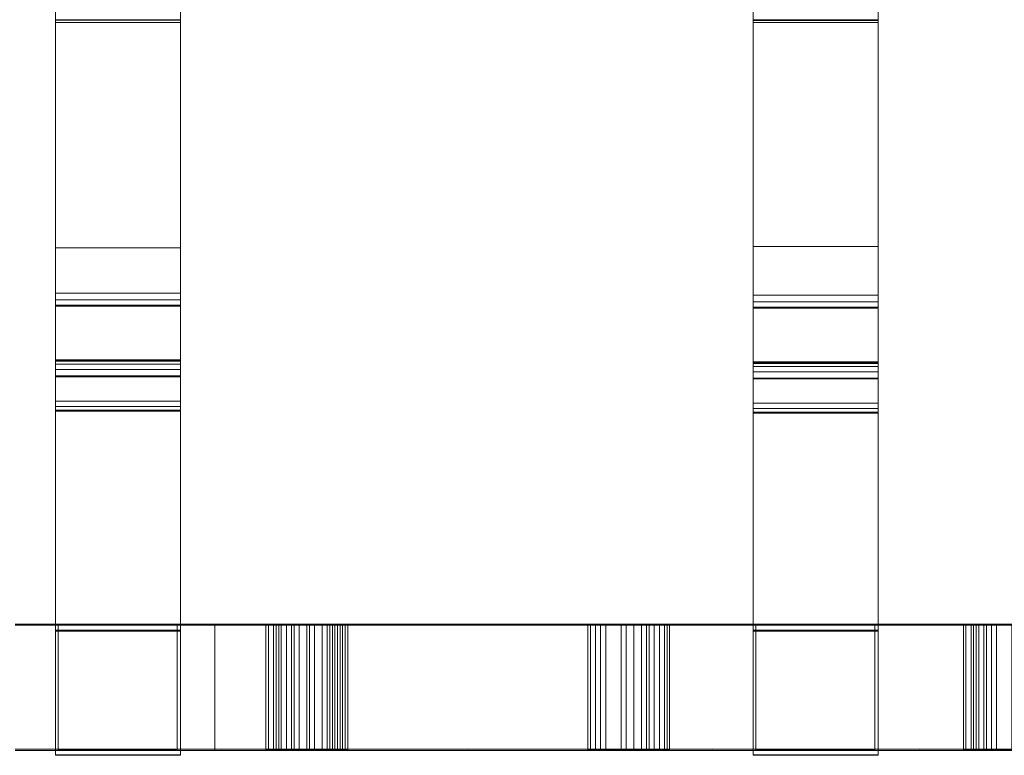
# Model space of a CAD drawing. Header units: millimetres. Extents: x -211 to 218, y -248 to 286.
# Tile 39 of 214: x 33 to 80, y -248 to -213. Entities that reach past the tile are written whole.
import ezdxf

# ---------------------------------------------------------------- set-up
doc = ezdxf.new("R2010")
doc.units = ezdxf.units.MM
doc.header["$LTSCALE"] = 25.4
doc.layers.add('None', color=7, linetype='Continuous', lineweight=9)

msp = doc.modelspace()

# ---------------------------------------------------------------- linework, layer by layer
at = {"layer": 'None', "color": 7, "linetype": 'Continuous', "lineweight": 9}
for points in [[(40.425, -204.577, 23.083), (34.425, -204.577, 23.083), (34.425, -224.191, 24.578), (40.425, -224.191, 24.578)], [(73.863, -204.473, 23.566), (67.863, -204.473, 23.566), (67.863, -224.12, 24.882), (73.863, -224.12, 24.882)], [(40.425, -213.291, 9.959), (34.425, -213.291, 9.959), (34.425, -207.591, 9.973), (40.425, -207.591, 9.973)], [(73.863, -213.293, 10.51), (67.863, -213.293, 10.51), (67.863, -207.593, 10.524), (73.863, -207.593, 10.524)], [(40.425, -213.397, 0.805), (34.425, -213.397, 0.805), (34.425, -213.268, 0.784), (40.425, -213.268, 0.784)], [(40.425, -213.268, 0.784), (34.425, -213.268, 0.784), (34.425, -213.291, 9.959), (40.425, -213.291, 9.959)], [(73.863, -213.398, 1.191), (67.863, -213.398, 1.191), (67.863, -213.27, 1.172), (73.863, -213.27, 1.172)], [(73.863, -213.27, 1.172), (67.863, -213.27, 1.172), (67.863, -213.293, 10.51), (73.863, -213.293, 10.51)], [(40.425, -226.353, 2.897), (34.425, -226.353, 2.897), (34.425, -213.397, 0.805), (40.425, -213.397, 0.805)], [(73.863, -226.451, 3.163), (67.863, -226.451, 3.163), (67.863, -213.398, 1.191), (73.863, -213.398, 1.191)], [(73.863, -224.12, 24.882), (67.863, -224.12, 24.882), (67.863, -242.55, 25.994), (73.863, -242.55, 25.994)], [(40.425, -224.191, 24.578), (34.425, -224.191, 24.578), (34.425, -242.551, 25.909), (40.425, -242.551, 25.909)], [(40.425, -226.681, 2.981), (34.425, -226.681, 2.981), (34.425, -226.353, 2.897), (40.425, -226.353, 2.897)], [(73.863, -226.775, 3.244), (67.863, -226.775, 3.244), (67.863, -226.451, 3.163), (73.863, -226.451, 3.163)], [(40.425, -226.94, 3.188), (34.425, -226.94, 3.188), (34.425, -226.681, 2.981), (40.425, -226.681, 2.981)], [(40.425, -226.977, 3.238), (34.425, -226.977, 3.238), (34.425, -226.94, 3.188), (40.425, -226.94, 3.188)], [(40.425, -231.527, 9.783), (34.425, -231.527, 9.783), (34.425, -226.977, 3.238), (40.425, -226.977, 3.238)], [(73.863, -227.036, 3.451), (67.863, -227.036, 3.451), (67.863, -226.775, 3.244), (73.863, -226.775, 3.244)], [(73.863, -227.075, 3.504), (67.863, -227.075, 3.504), (67.863, -227.036, 3.451), (73.863, -227.036, 3.451)], [(73.863, -231.626, 10.049), (67.863, -231.626, 10.049), (67.863, -227.075, 3.504), (73.863, -227.075, 3.504)], [(40.425, -229.598, 4.02), (34.425, -229.598, 4.02), (34.425, -229.548, 4.331), (40.425, -229.548, 4.331)], [(40.425, -229.548, 4.331), (34.425, -229.548, 4.331), (34.425, -229.623, 4.636), (40.425, -229.623, 4.636)], [(40.425, -229.765, 3.753), (34.425, -229.765, 3.753), (34.425, -229.598, 4.02), (40.425, -229.598, 4.02)], [(40.425, -229.623, 4.636), (34.425, -229.623, 4.636), (34.425, -231.967, 9.522), (40.425, -231.967, 9.522)], [(40.425, -230.019, 3.572), (34.425, -230.019, 3.572), (34.425, -229.765, 3.753), (40.425, -229.765, 3.753)], [(73.863, -229.7, 4.277), (67.863, -229.7, 4.277), (67.863, -229.647, 4.592), (73.863, -229.647, 4.592)], [(73.863, -229.647, 4.592), (67.863, -229.647, 4.592), (67.863, -229.722, 4.9), (73.863, -229.722, 4.9)], [(73.863, -229.871, 4.011), (67.863, -229.871, 4.011), (67.863, -229.7, 4.277), (73.863, -229.7, 4.277)], [(73.863, -229.722, 4.9), (67.863, -229.722, 4.9), (67.863, -232.067, 9.787), (73.863, -232.067, 9.787)], [(40.425, -230.327, 3.504), (34.425, -230.327, 3.504), (34.425, -230.019, 3.572), (40.425, -230.019, 3.572)], [(73.863, -230.129, 3.833), (67.863, -230.129, 3.833), (67.863, -229.871, 4.011), (73.863, -229.871, 4.011)], [(73.863, -230.436, 3.77), (67.863, -230.436, 3.77), (67.863, -230.129, 3.833), (73.863, -230.129, 3.833)], [(40.425, -230.371, 3.504), (34.425, -230.371, 3.504), (34.425, -230.327, 3.504), (40.425, -230.327, 3.504)], [(40.425, -242.497, 5.503), (34.425, -242.497, 5.503), (34.425, -230.371, 3.504), (40.425, -230.371, 3.504)], [(73.863, -230.469, 3.77), (67.863, -230.469, 3.77), (67.863, -230.436, 3.77), (73.863, -230.436, 3.77)], [(73.863, -242.497, 5.571), (67.863, -242.497, 5.571), (67.863, -230.469, 3.77), (73.863, -230.469, 3.77)], [(40.425, -231.794, 9.928), (34.425, -231.794, 9.928), (34.425, -231.527, 9.783), (40.425, -231.527, 9.783)], [(73.863, -231.891, 10.193), (67.863, -231.891, 10.193), (67.863, -231.626, 10.049), (73.863, -231.626, 10.049)], [(40.425, -232.014, 9.709), (34.425, -232.014, 9.709), (34.425, -231.794, 9.928), (40.425, -231.794, 9.928)], [(40.425, -231.967, 9.522), (34.425, -231.967, 9.522), (34.425, -232.014, 9.709), (40.425, -232.014, 9.709)], [(73.863, -232.111, 9.986), (67.863, -232.111, 9.986), (67.863, -231.891, 10.193), (73.863, -231.891, 10.193)], [(73.863, -232.067, 9.787), (67.863, -232.067, 9.787), (67.863, -232.111, 9.986), (73.863, -232.111, 9.986)], [(40.425, -242.512, 11.445), (34.425, -242.512, 11.445), (34.425, -242.497, 5.503), (40.425, -242.497, 5.503)], [(40.425, -248.471, 11.43), (34.425, -248.471, 11.43), (34.425, -242.512, 11.445), (40.425, -242.512, 11.445)], [(40.425, -242.551, 25.909), (34.425, -242.551, 25.909), (34.425, -242.539, 21.375), (40.425, -242.539, 21.375)], [(40.425, -242.539, 21.375), (34.425, -242.539, 21.375), (34.425, -248.497, 21.361), (40.425, -248.497, 21.361)], [(40.263, -242.222, 21.344), (40.263, -248.222, 21.36), (34.563, -248.222, 21.36), (34.563, -242.222, 21.344)], [(34.563, -242.248, 11.427), (34.563, -248.248, 11.442), (40.263, -248.248, 11.442), (40.263, -242.248, 11.427)], [(44.517, -242.233, 17.181), (44.517, -248.233, 17.197), (44.517, -248.237, 15.85), (44.517, -242.237, 15.834)], [(44.64, -242.233, 17.426), (44.64, -248.232, 17.442), (44.517, -248.233, 17.197), (44.517, -242.233, 17.181)], [(44.517, -242.237, 15.834), (44.517, -248.237, 15.85), (44.884, -248.239, 15.116), (44.884, -242.239, 15.1)], [(44.884, -242.232, 17.549), (44.884, -248.232, 17.564), (44.64, -248.232, 17.442), (44.64, -242.233, 17.426)], [(45.007, -242.232, 17.794), (45.007, -248.232, 17.809), (44.884, -248.232, 17.564), (44.884, -242.232, 17.549)], [(44.884, -242.239, 15.1), (44.884, -248.239, 15.116), (45.129, -248.239, 14.871), (45.129, -242.239, 14.855)], [(45.252, -242.231, 18.038), (45.252, -248.231, 18.054), (45.007, -248.232, 17.809), (45.007, -242.232, 17.794)], [(45.129, -242.239, 14.855), (45.129, -248.239, 14.871), (45.497, -248.24, 14.626), (45.497, -242.24, 14.61)], [(45.742, -242.23, 18.283), (45.742, -248.23, 18.299), (45.252, -248.231, 18.054), (45.252, -242.231, 18.038)], [(45.497, -242.24, 14.61), (45.497, -248.24, 14.626), (45.864, -248.24, 14.503), (45.864, -242.24, 14.488)], [(45.864, -242.23, 18.283), (45.864, -248.23, 18.299), (45.742, -248.23, 18.299), (45.742, -242.23, 18.283)], [(46.109, -242.23, 18.406), (46.109, -248.23, 18.421), (45.864, -248.23, 18.299), (45.864, -242.23, 18.283)], [(45.864, -242.24, 14.488), (45.864, -248.24, 14.503), (46.109, -248.24, 14.503), (46.109, -242.24, 14.488)], [(46.476, -242.23, 18.406), (46.476, -248.23, 18.421), (46.109, -248.23, 18.421), (46.109, -242.23, 18.406)], [(46.844, -242.23, 18.283), (46.844, -248.23, 18.299), (46.476, -248.23, 18.421), (46.476, -242.23, 18.406)], [(47.211, -242.23, 18.283), (47.211, -248.23, 18.299), (46.844, -248.23, 18.299), (46.844, -242.23, 18.283)], [(46.844, -242.24, 14.488), (46.844, -248.24, 14.503), (47.211, -248.24, 14.503), (47.211, -242.24, 14.488)], [(47.578, -242.231, 18.038), (47.578, -248.231, 18.054), (47.211, -248.23, 18.299), (47.211, -242.23, 18.283)], [(47.211, -242.24, 14.488), (47.211, -248.24, 14.503), (47.456, -248.24, 14.748), (47.456, -242.24, 14.732)], [(47.456, -242.24, 14.732), (47.456, -248.24, 14.748), (47.701, -248.239, 14.871), (47.701, -242.239, 14.855)], [(47.823, -242.232, 17.794), (47.823, -248.232, 17.809), (47.578, -248.231, 18.054), (47.578, -242.231, 18.038)], [(47.701, -242.239, 14.855), (47.701, -248.239, 14.871), (47.946, -248.239, 15.116), (47.946, -242.239, 15.1)], [(48.068, -242.232, 17.549), (48.068, -248.232, 17.564), (47.823, -248.232, 17.809), (47.823, -242.232, 17.794)], [(47.946, -242.239, 15.1), (47.946, -248.239, 15.116), (48.191, -248.238, 15.483), (48.191, -242.238, 15.467)], [(48.191, -242.233, 17.181), (48.191, -248.233, 17.197), (48.068, -248.232, 17.564), (48.068, -242.232, 17.549)], [(48.313, -242.234, 16.936), (48.313, -248.234, 16.952), (48.191, -248.233, 17.197), (48.191, -242.233, 17.181)], [(48.191, -242.238, 15.467), (48.191, -248.238, 15.483), (48.436, -248.236, 16.217), (48.436, -242.236, 16.202)], [(48.436, -242.235, 16.569), (48.436, -248.235, 16.585), (48.313, -248.234, 16.952), (48.313, -242.234, 16.936)], [(48.436, -242.236, 16.202), (48.436, -248.236, 16.217), (48.436, -248.235, 16.585), (48.436, -242.235, 16.569)], [(60.068, -242.233, 17.304), (60.068, -248.233, 17.319), (59.945, -248.233, 17.075), (59.945, -242.233, 17.059)], [(59.945, -242.233, 17.059), (59.945, -248.233, 17.075), (59.945, -248.236, 15.973), (59.945, -242.236, 15.957)], [(59.945, -242.236, 15.957), (59.945, -248.236, 15.973), (60.068, -248.237, 15.605), (60.068, -242.237, 15.59)], [(60.313, -242.232, 17.671), (60.313, -248.232, 17.687), (60.068, -248.233, 17.319), (60.068, -242.233, 17.304)], [(60.068, -242.237, 15.59), (60.068, -248.237, 15.605), (60.313, -248.238, 15.238), (60.313, -242.238, 15.222)], [(60.557, -242.231, 17.916), (60.557, -248.231, 17.932), (60.313, -248.232, 17.687), (60.313, -242.232, 17.671)], [(60.313, -242.238, 15.222), (60.313, -248.238, 15.238), (60.802, -248.24, 14.748), (60.802, -242.24, 14.732)], [(60.802, -242.231, 18.161), (60.802, -248.231, 18.177), (60.557, -248.231, 17.932), (60.557, -242.231, 17.916)], [(61.537, -242.23, 18.406), (61.537, -248.23, 18.421), (60.802, -248.231, 18.177), (60.802, -242.231, 18.161)], [(60.802, -242.24, 14.732), (60.802, -248.24, 14.748), (61.537, -248.24, 14.503), (61.537, -242.24, 14.488)], [(62.149, -242.23, 18.406), (62.149, -248.23, 18.421), (61.537, -248.23, 18.421), (61.537, -242.23, 18.406)], [(62.516, -242.23, 18.283), (62.516, -248.23, 18.299), (62.149, -248.23, 18.421), (62.149, -242.23, 18.406)], [(62.149, -242.24, 14.488), (62.149, -248.24, 14.503), (62.516, -248.24, 14.503), (62.516, -242.24, 14.488)], [(62.884, -242.231, 18.161), (62.884, -248.231, 18.177), (62.516, -248.23, 18.299), (62.516, -242.23, 18.283)], [(62.516, -242.24, 14.488), (62.516, -248.24, 14.503), (62.761, -248.24, 14.626), (62.761, -242.24, 14.61)], [(62.761, -242.24, 14.61), (62.761, -248.24, 14.626), (62.884, -248.24, 14.748), (62.884, -242.24, 14.732)], [(63.129, -242.231, 17.916), (63.129, -248.231, 17.932), (62.884, -248.231, 18.177), (62.884, -242.231, 18.161)], [(62.884, -242.24, 14.732), (62.884, -248.24, 14.748), (63.374, -248.239, 15.116), (63.374, -242.239, 15.1)], [(63.619, -242.233, 17.426), (63.619, -248.232, 17.442), (63.129, -248.231, 17.932), (63.129, -242.231, 17.916)], [(63.374, -242.239, 15.1), (63.374, -248.239, 15.116), (63.619, -248.237, 15.605), (63.619, -242.237, 15.59)], [(63.741, -242.233, 17.059), (63.741, -248.233, 17.075), (63.619, -248.233, 17.197), (63.619, -242.233, 17.181)], [(63.619, -242.233, 17.181), (63.619, -248.233, 17.197), (63.619, -248.232, 17.442), (63.619, -242.233, 17.426)], [(63.619, -242.237, 15.59), (63.619, -248.237, 15.605), (63.863, -248.236, 15.973), (63.863, -242.236, 15.957)], [(63.741, -242.234, 16.936), (63.741, -248.234, 16.952), (63.741, -248.233, 17.075), (63.741, -242.233, 17.059)], [(63.863, -242.234, 16.814), (63.863, -248.234, 16.83), (63.741, -248.234, 16.952), (63.741, -242.234, 16.936)], [(63.863, -242.236, 15.957), (63.863, -248.236, 15.973), (63.863, -248.234, 16.83), (63.863, -242.234, 16.814)], [(73.863, -242.513, 11.445), (67.863, -242.513, 11.445), (67.863, -242.497, 5.571), (73.863, -242.497, 5.571)], [(73.863, -248.471, 11.43), (67.863, -248.471, 11.43), (67.863, -242.513, 11.445), (73.863, -242.513, 11.445)], [(73.863, -242.55, 25.994), (67.863, -242.55, 25.994), (67.863, -242.539, 21.375), (73.863, -242.539, 21.375)], [(73.863, -242.539, 21.375), (67.863, -242.539, 21.375), (67.863, -248.497, 21.361), (73.863, -248.497, 21.361)], [(73.697, -242.222, 21.344), (73.697, -248.222, 21.36), (67.997, -248.222, 21.36), (67.997, -242.222, 21.344)], [(67.997, -242.248, 11.427), (67.997, -248.248, 11.442), (73.697, -248.248, 11.442), (73.697, -242.248, 11.427)], [(78.312, -242.232, 17.549), (78.312, -248.232, 17.564), (77.944, -248.233, 17.197), (77.944, -242.233, 17.181)], [(77.944, -242.233, 17.181), (77.944, -248.233, 17.197), (77.944, -248.237, 15.85), (77.944, -242.237, 15.834)], [(77.944, -242.237, 15.834), (77.944, -248.237, 15.85), (78.067, -248.238, 15.483), (78.067, -242.238, 15.467)], [(78.067, -242.238, 15.467), (78.067, -248.238, 15.483), (78.312, -248.239, 15.116), (78.312, -242.239, 15.1)], [(78.434, -242.232, 17.794), (78.434, -248.232, 17.809), (78.312, -248.232, 17.564), (78.312, -242.232, 17.549)], [(78.312, -242.239, 15.1), (78.312, -248.239, 15.116), (78.557, -248.239, 14.871), (78.557, -242.239, 14.855)], [(78.679, -242.231, 18.038), (78.679, -248.231, 18.054), (78.434, -248.232, 17.809), (78.434, -242.232, 17.794)], [(78.557, -242.239, 14.855), (78.557, -248.239, 14.871), (78.924, -248.24, 14.626), (78.924, -242.24, 14.61)], [(79.046, -242.23, 18.283), (79.046, -248.23, 18.299), (78.679, -248.231, 18.054), (78.679, -242.231, 18.038)], [(78.924, -242.24, 14.61), (78.924, -248.24, 14.626), (79.291, -248.24, 14.503), (79.291, -242.24, 14.488)], [(79.536, -242.23, 18.406), (79.536, -248.23, 18.421), (79.046, -248.23, 18.299), (79.046, -242.23, 18.283)], [(79.291, -242.24, 14.488), (79.291, -248.24, 14.503), (80.393, -248.24, 14.503), (80.393, -242.24, 14.488)], [(80.271, -242.23, 18.406), (80.271, -248.23, 18.421), (79.536, -248.23, 18.421), (79.536, -242.23, 18.406)], [(40.425, -248.497, 21.361), (34.425, -248.497, 21.361), (34.425, -248.471, 11.43), (40.425, -248.471, 11.43)], [(73.863, -248.497, 21.361), (67.863, -248.497, 21.361), (67.863, -248.471, 11.43), (73.863, -248.471, 11.43)]]:
    msp.add_3dface(points, dxfattribs=at)
for points, invisible_edges in [([(34.425, -207.591, 9.973), (34.425, -213.291, 9.959), (34.425, -224.191, 24.578), (34.425, -204.577, 23.083)], 10), ([(40.425, -204.577, 23.083), (40.425, -224.191, 24.578), (40.425, -213.291, 9.959), (40.425, -207.591, 9.973)], 10), ([(67.863, -207.593, 10.524), (67.863, -213.293, 10.51), (67.863, -224.12, 24.882), (67.863, -204.473, 23.566)], 10), ([(73.863, -204.473, 23.566), (73.863, -224.12, 24.882), (73.863, -213.293, 10.51), (73.863, -207.593, 10.524)], 10), ([(34.425, -213.291, 9.959), (34.425, -213.268, 0.784), (34.425, -213.397, 0.805)], 8), ([(34.425, -213.291, 9.959), (34.425, -226.353, 2.897), (34.425, -226.681, 2.981), (34.425, -226.94, 3.188)], 9), ([(34.425, -213.291, 9.959), (34.425, -213.397, 0.805), (34.425, -226.353, 2.897)], 9), ([(34.425, -226.94, 3.188), (34.425, -226.977, 3.238), (34.425, -213.291, 9.959)], 10), ([(34.425, -226.977, 3.238), (34.425, -231.527, 9.783), (34.425, -224.191, 24.578), (34.425, -213.291, 9.959)], 14), ([(40.425, -213.397, 0.805), (40.425, -213.268, 0.784), (40.425, -213.291, 9.959)], 8), ([(40.425, -213.291, 9.959), (40.425, -226.977, 3.238), (40.425, -226.94, 3.188)], 9), ([(40.425, -226.94, 3.188), (40.425, -226.681, 2.981), (40.425, -226.353, 2.897), (40.425, -213.291, 9.959)], 12), ([(40.425, -213.291, 9.959), (40.425, -224.191, 24.578), (40.425, -231.527, 9.783), (40.425, -226.977, 3.238)], 11), ([(40.425, -226.353, 2.897), (40.425, -213.397, 0.805), (40.425, -213.291, 9.959)], 10), ([(67.863, -213.293, 10.51), (67.863, -213.27, 1.172), (67.863, -213.398, 1.191)], 8), ([(67.863, -213.293, 10.51), (67.863, -226.451, 3.163), (67.863, -226.775, 3.244), (67.863, -227.036, 3.451)], 9), ([(67.863, -213.293, 10.51), (67.863, -213.398, 1.191), (67.863, -226.451, 3.163)], 9), ([(67.863, -227.036, 3.451), (67.863, -227.075, 3.504), (67.863, -213.293, 10.51)], 10), ([(67.863, -227.075, 3.504), (67.863, -231.626, 10.049), (67.863, -224.12, 24.882), (67.863, -213.293, 10.51)], 14), ([(73.863, -213.398, 1.191), (73.863, -213.27, 1.172), (73.863, -213.293, 10.51)], 8), ([(73.863, -213.293, 10.51), (73.863, -227.075, 3.504), (73.863, -227.036, 3.451)], 9), ([(73.863, -227.036, 3.451), (73.863, -226.775, 3.244), (73.863, -226.451, 3.163), (73.863, -213.293, 10.51)], 12), ([(73.863, -213.293, 10.51), (73.863, -224.12, 24.882), (73.863, -231.626, 10.049), (73.863, -227.075, 3.504)], 11), ([(73.863, -226.451, 3.163), (73.863, -213.398, 1.191), (73.863, -213.293, 10.51)], 10), ([(67.863, -231.626, 10.049), (67.863, -242.539, 21.375), (67.863, -242.55, 25.994), (67.863, -224.12, 24.882)], 9), ([(73.863, -224.12, 24.882), (73.863, -242.55, 25.994), (73.863, -242.539, 21.375), (73.863, -231.626, 10.049)], 12), ([(34.425, -231.527, 9.783), (34.425, -242.539, 21.375), (34.425, -242.551, 25.909), (34.425, -224.191, 24.578)], 9), ([(40.425, -224.191, 24.578), (40.425, -242.551, 25.909), (40.425, -242.539, 21.375), (40.425, -231.527, 9.783)], 12), ([(34.425, -229.623, 4.636), (34.425, -229.548, 4.331), (34.425, -229.598, 4.02), (34.425, -229.765, 3.753)], 8), ([(34.425, -229.765, 3.753), (34.425, -230.019, 3.572), (34.425, -230.327, 3.504), (34.425, -229.623, 4.636)], 12), ([(34.425, -230.371, 3.504), (34.425, -231.967, 9.522), (34.425, -229.623, 4.636)], 9), ([(34.425, -230.327, 3.504), (34.425, -230.371, 3.504), (34.425, -229.623, 4.636)], 10), ([(40.425, -229.765, 3.753), (40.425, -229.598, 4.02), (40.425, -229.548, 4.331), (40.425, -229.623, 4.636)], 8), ([(40.425, -229.623, 4.636), (40.425, -230.327, 3.504), (40.425, -230.019, 3.572), (40.425, -229.765, 3.753)], 9), ([(40.425, -229.623, 4.636), (40.425, -230.371, 3.504), (40.425, -230.327, 3.504)], 9), ([(40.425, -229.623, 4.636), (40.425, -231.967, 9.522), (40.425, -230.371, 3.504)], 10), ([(67.863, -229.722, 4.9), (67.863, -229.647, 4.592), (67.863, -229.7, 4.277), (67.863, -229.871, 4.011)], 8), ([(67.863, -229.871, 4.011), (67.863, -230.129, 3.833), (67.863, -230.436, 3.77), (67.863, -229.722, 4.9)], 12), ([(67.863, -230.469, 3.77), (67.863, -232.067, 9.787), (67.863, -229.722, 4.9)], 9), ([(67.863, -230.436, 3.77), (67.863, -230.469, 3.77), (67.863, -229.722, 4.9)], 10), ([(73.863, -229.871, 4.011), (73.863, -229.7, 4.277), (73.863, -229.647, 4.592), (73.863, -229.722, 4.9)], 8), ([(73.863, -229.722, 4.9), (73.863, -230.436, 3.77), (73.863, -230.129, 3.833), (73.863, -229.871, 4.011)], 9), ([(73.863, -229.722, 4.9), (73.863, -230.469, 3.77), (73.863, -230.436, 3.77)], 9), ([(73.863, -229.722, 4.9), (73.863, -232.067, 9.787), (73.863, -230.469, 3.77)], 10), ([(34.425, -230.371, 3.504), (34.425, -242.497, 5.503), (34.425, -231.967, 9.522)], 10), ([(40.425, -231.967, 9.522), (40.425, -242.497, 5.503), (40.425, -230.371, 3.504)], 9), ([(67.863, -230.469, 3.77), (67.863, -242.497, 5.571), (67.863, -232.067, 9.787)], 10), ([(73.863, -232.067, 9.787), (73.863, -242.497, 5.571), (73.863, -230.469, 3.77)], 9), ([(34.425, -242.539, 21.375), (34.425, -231.527, 9.783), (34.425, -231.794, 9.928)], 9), ([(40.425, -231.794, 9.928), (40.425, -231.527, 9.783), (40.425, -242.539, 21.375)], 10), ([(67.863, -242.539, 21.375), (67.863, -231.626, 10.049), (67.863, -231.891, 10.193)], 9), ([(73.863, -231.891, 10.193), (73.863, -231.626, 10.049), (73.863, -242.539, 21.375)], 10), ([(34.425, -242.512, 11.445), (34.425, -242.539, 21.375), (34.425, -231.794, 9.928), (34.425, -232.014, 9.709)], 11), ([(34.425, -242.497, 5.503), (34.425, -242.512, 11.445), (34.425, -232.014, 9.709), (34.425, -231.967, 9.522)], 10), ([(40.425, -232.014, 9.709), (40.425, -231.794, 9.928), (40.425, -242.539, 21.375), (40.425, -242.512, 11.445)], 14), ([(40.425, -231.967, 9.522), (40.425, -232.014, 9.709), (40.425, -242.512, 11.445), (40.425, -242.497, 5.503)], 10), ([(67.863, -242.513, 11.445), (67.863, -242.539, 21.375), (67.863, -231.891, 10.193), (67.863, -232.111, 9.986)], 11), ([(67.863, -242.497, 5.571), (67.863, -242.513, 11.445), (67.863, -232.111, 9.986), (67.863, -232.067, 9.787)], 10), ([(73.863, -232.111, 9.986), (73.863, -231.891, 10.193), (73.863, -242.539, 21.375), (73.863, -242.513, 11.445)], 14), ([(73.863, -232.067, 9.787), (73.863, -232.111, 9.986), (73.863, -242.513, 11.445), (73.863, -242.497, 5.571)], 10), ([(40.263, -242.222, 21.344), (34.563, -242.222, 21.344), (32.5, -242.21, 25.946), (42.39, -242.21, 25.97)], 10), ([(34.563, -242.222, 21.344), (34.563, -242.24, 14.426), (32.5, -242.24, 14.426), (32.5, -242.21, 25.946)], 14), ([(32.5, -248.21, 25.961), (42.39, -248.21, 25.986), (42.39, -242.21, 25.97), (32.5, -242.21, 25.946)], 10), ([(32.5, -242.264, 5.518), (32.5, -242.24, 14.426), (34.563, -242.24, 14.426), (34.563, -242.248, 11.427)], 11), ([(42.068, -242.264, 5.549), (32.5, -242.264, 5.518), (34.563, -242.248, 11.427), (40.263, -242.248, 11.427)], 10), ([(32.5, -242.264, 5.518), (42.068, -242.264, 5.549), (42.068, -248.264, 5.565), (32.5, -248.264, 5.534)], 8), ([(34.425, -242.512, 11.445), (34.425, -248.471, 11.43), (34.425, -248.497, 21.361), (34.425, -242.539, 21.375)], 8), ([(34.563, -242.24, 14.426), (34.563, -242.222, 21.344), (34.563, -248.222, 21.36), (34.563, -248.24, 14.442)], 8), ([(34.563, -248.24, 14.442), (34.563, -248.248, 11.442), (34.563, -242.248, 11.427), (34.563, -242.24, 14.426)], 8), ([(42.39, -242.21, 25.97), (42.39, -242.24, 14.426), (40.263, -242.24, 14.426), (40.263, -242.222, 21.344)], 11), ([(40.263, -248.24, 14.442), (40.263, -248.222, 21.36), (40.263, -242.222, 21.344), (40.263, -242.24, 14.426)], 8), ([(40.263, -242.248, 11.427), (40.263, -242.24, 14.426), (42.39, -242.24, 14.426), (42.39, -242.264, 5.549)], 14), ([(40.263, -242.24, 14.426), (40.263, -242.248, 11.427), (40.263, -248.248, 11.442), (40.263, -248.24, 14.442)], 8), ([(40.263, -242.248, 11.427), (42.39, -242.264, 5.549), (42.068, -242.264, 5.549)], 9), ([(40.425, -242.539, 21.375), (40.425, -248.497, 21.361), (40.425, -248.471, 11.43), (40.425, -242.512, 11.445)], 8), ([(42.39, -248.264, 5.565), (42.068, -248.264, 5.565), (42.068, -242.264, 5.549), (42.39, -242.264, 5.549)], 8), ([(42.39, -242.21, 25.97), (45.742, -242.23, 18.283), (45.252, -242.231, 18.038)], 9), ([(45.252, -242.231, 18.038), (45.007, -242.232, 17.794), (42.39, -242.21, 25.97)], 10), ([(46.476, -242.23, 18.406), (46.109, -242.23, 18.406), (42.39, -242.21, 25.97), (54.19, -242.21, 25.999)], 10), ([(42.39, -242.21, 25.97), (44.64, -242.233, 17.426), (44.517, -242.233, 17.181)], 9), ([(46.109, -242.23, 18.406), (45.864, -242.23, 18.283), (45.742, -242.23, 18.283), (42.39, -242.21, 25.97)], 12), ([(44.517, -242.233, 17.181), (44.517, -242.237, 15.834), (42.39, -242.24, 14.426), (42.39, -242.21, 25.97)], 14), ([(45.007, -242.232, 17.794), (44.884, -242.232, 17.549), (44.64, -242.233, 17.426), (42.39, -242.21, 25.97)], 12), ([(42.39, -248.21, 25.986), (54.19, -248.21, 26.015), (54.19, -242.21, 25.999), (42.39, -242.21, 25.97)], 10), ([(42.39, -242.24, 14.426), (44.517, -242.237, 15.834), (44.884, -242.239, 15.1)], 9), ([(42.39, -242.24, 14.426), (44.884, -242.239, 15.1), (45.129, -242.239, 14.855)], 9), ([(45.129, -242.239, 14.855), (45.497, -242.24, 14.61), (42.39, -242.24, 14.426)], 10), ([(54.19, -242.264, 5.549), (42.39, -242.264, 5.549), (46.599, -242.241, 14.365), (46.721, -242.24, 14.426)], 10), ([(42.39, -242.264, 5.549), (42.39, -242.24, 14.426), (46.354, -242.24, 14.426), (46.599, -242.241, 14.365)], 11), ([(45.497, -242.24, 14.61), (45.864, -242.24, 14.488), (42.39, -242.24, 14.426)], 10), ([(45.864, -242.24, 14.488), (46.109, -242.24, 14.488), (46.354, -242.24, 14.426), (42.39, -242.24, 14.426)], 12), ([(54.19, -248.264, 5.565), (42.39, -248.264, 5.565), (42.39, -242.264, 5.549), (54.19, -242.264, 5.549)], 10), ([(46.354, -242.24, 14.426), (46.109, -242.24, 14.488), (46.109, -248.24, 14.503), (46.354, -248.24, 14.442)], 8), ([(46.354, -248.24, 14.442), (46.599, -248.24, 14.381), (46.599, -242.241, 14.365), (46.354, -242.24, 14.426)], 8), ([(54.19, -242.21, 25.999), (47.211, -242.23, 18.283), (46.844, -242.23, 18.283), (46.476, -242.23, 18.406)], 9), ([(46.721, -242.24, 14.426), (46.599, -242.241, 14.365), (46.599, -248.24, 14.381), (46.721, -248.24, 14.442)], 8), ([(54.19, -242.24, 14.426), (46.721, -242.24, 14.426), (46.844, -242.24, 14.488), (47.211, -242.24, 14.488)], 9), ([(46.721, -242.24, 14.426), (54.19, -242.24, 14.426), (54.19, -242.264, 5.549)], 11), ([(46.721, -248.24, 14.442), (46.844, -248.24, 14.503), (46.844, -242.24, 14.488), (46.721, -242.24, 14.426)], 8), ([(47.578, -242.231, 18.038), (47.211, -242.23, 18.283), (54.19, -242.21, 25.999)], 10), ([(54.19, -242.24, 14.426), (47.211, -242.24, 14.488), (47.456, -242.24, 14.732), (47.701, -242.239, 14.855)], 9), ([(47.823, -242.232, 17.794), (47.578, -242.231, 18.038), (54.19, -242.21, 25.999)], 10), ([(54.19, -242.24, 14.426), (47.701, -242.239, 14.855), (47.946, -242.239, 15.1)], 9), ([(54.19, -242.21, 25.999), (48.068, -242.232, 17.549), (47.823, -242.232, 17.794)], 9), ([(47.946, -242.239, 15.1), (48.191, -242.238, 15.467), (54.19, -242.24, 14.426)], 10), ([(48.313, -242.234, 16.936), (48.191, -242.233, 17.181), (48.068, -242.232, 17.549), (54.19, -242.21, 25.999)], 12), ([(48.191, -242.238, 15.467), (48.436, -242.236, 16.202), (54.19, -242.24, 14.426)], 10), ([(54.19, -242.21, 25.999), (54.19, -242.24, 14.426), (48.436, -242.235, 16.569), (48.313, -242.234, 16.936)], 11), ([(48.436, -242.236, 16.202), (48.436, -242.235, 16.569), (54.19, -242.24, 14.426)], 10), ([(54.19, -242.21, 25.999), (60.313, -242.232, 17.671), (60.068, -242.233, 17.304)], 9), ([(54.19, -242.21, 25.999), (60.802, -242.231, 18.161), (60.557, -242.231, 17.916)], 9), ([(62.149, -242.23, 18.406), (61.537, -242.23, 18.406), (54.19, -242.21, 25.999), (65.93, -242.21, 26.028)], 10), ([(60.557, -242.231, 17.916), (60.313, -242.232, 17.671), (54.19, -242.21, 25.999)], 10), ([(61.537, -242.23, 18.406), (60.802, -242.231, 18.161), (54.19, -242.21, 25.999)], 10), ([(60.068, -242.233, 17.304), (59.945, -242.233, 17.059), (54.19, -242.24, 14.426), (54.19, -242.21, 25.999)], 14), ([(65.93, -242.21, 26.028), (54.19, -242.21, 25.999), (54.19, -248.21, 26.015), (65.93, -248.21, 26.044)], 10), ([(54.19, -242.24, 14.426), (59.945, -242.233, 17.059), (59.945, -242.236, 15.957)], 9), ([(54.19, -242.24, 14.426), (59.945, -242.236, 15.957), (60.068, -242.237, 15.59)], 9), ([(54.19, -242.24, 14.426), (60.068, -242.237, 15.59), (60.313, -242.238, 15.222)], 9), ([(60.313, -242.238, 15.222), (60.802, -242.24, 14.732), (54.19, -242.24, 14.426)], 10), ([(54.19, -242.264, 5.549), (54.19, -242.24, 14.426), (61.659, -242.24, 14.426)], 11), ([(61.659, -242.24, 14.426), (61.782, -242.241, 14.365), (65.93, -242.264, 5.549), (54.19, -242.264, 5.549)], 10), ([(60.802, -242.24, 14.732), (61.537, -242.24, 14.488), (61.659, -242.24, 14.426), (54.19, -242.24, 14.426)], 12), ([(54.19, -242.264, 5.549), (65.93, -242.264, 5.549), (65.93, -248.264, 5.565), (54.19, -248.264, 5.565)], 10), ([(61.659, -242.24, 14.426), (61.537, -242.24, 14.488), (61.537, -248.24, 14.503), (61.659, -248.24, 14.442)], 8), ([(61.659, -248.24, 14.442), (61.782, -248.24, 14.381), (61.782, -242.241, 14.365), (61.659, -242.24, 14.426)], 8), ([(61.782, -242.241, 14.365), (61.965, -242.24, 14.426), (65.93, -242.24, 14.426), (65.93, -242.264, 5.549)], 14), ([(61.965, -242.24, 14.426), (61.782, -242.241, 14.365), (61.782, -248.24, 14.381), (61.965, -248.24, 14.442)], 8), ([(65.93, -242.24, 14.426), (61.965, -242.24, 14.426), (62.149, -242.24, 14.488), (62.516, -242.24, 14.488)], 9), ([(61.965, -248.24, 14.442), (62.149, -248.24, 14.503), (62.149, -242.24, 14.488), (61.965, -242.24, 14.426)], 8), ([(62.516, -242.23, 18.283), (62.149, -242.23, 18.406), (65.93, -242.21, 26.028)], 10), ([(65.93, -242.21, 26.028), (62.884, -242.231, 18.161), (62.516, -242.23, 18.283)], 9), ([(65.93, -242.24, 14.426), (62.516, -242.24, 14.488), (62.761, -242.24, 14.61)], 9), ([(62.761, -242.24, 14.61), (62.884, -242.24, 14.732), (63.374, -242.239, 15.1), (65.93, -242.24, 14.426)], 12), ([(63.129, -242.231, 17.916), (62.884, -242.231, 18.161), (65.93, -242.21, 26.028)], 10), ([(65.93, -242.21, 26.028), (63.619, -242.233, 17.426), (63.129, -242.231, 17.916)], 9), ([(63.374, -242.239, 15.1), (63.619, -242.237, 15.59), (63.863, -242.236, 15.957), (65.93, -242.24, 14.426)], 12), ([(63.741, -242.233, 17.059), (63.619, -242.233, 17.181), (63.619, -242.233, 17.426), (65.93, -242.21, 26.028)], 12), ([(65.93, -242.21, 26.028), (63.863, -242.234, 16.814), (63.741, -242.234, 16.936), (63.741, -242.233, 17.059)], 9), ([(63.863, -242.236, 15.957), (63.863, -242.234, 16.814), (65.93, -242.21, 26.028), (65.93, -242.24, 14.426)], 14), ([(65.93, -242.21, 26.028), (75.821, -242.21, 26.053), (73.697, -242.222, 21.344), (67.997, -242.222, 21.344)], 10), ([(67.997, -242.222, 21.344), (67.997, -242.24, 14.426), (65.93, -242.24, 14.426), (65.93, -242.21, 26.028)], 14), ([(75.821, -242.21, 26.053), (65.93, -242.21, 26.028), (65.93, -248.21, 26.044), (75.821, -248.21, 26.069)], 10), ([(65.93, -242.264, 5.549), (65.93, -242.24, 14.426), (67.997, -242.24, 14.426), (67.997, -242.248, 11.427)], 11), ([(67.997, -242.248, 11.427), (73.697, -242.248, 11.427), (75.821, -242.264, 5.549), (65.93, -242.264, 5.549)], 10), ([(65.93, -242.264, 5.549), (75.821, -242.264, 5.549), (75.821, -248.264, 5.565), (65.93, -248.264, 5.565)], 10), ([(67.863, -242.513, 11.445), (67.863, -248.471, 11.43), (67.863, -248.497, 21.361), (67.863, -242.539, 21.375)], 8), ([(67.997, -242.24, 14.426), (67.997, -242.222, 21.344), (67.997, -248.222, 21.36), (67.997, -248.24, 14.442)], 8), ([(67.997, -248.24, 14.442), (67.997, -248.248, 11.442), (67.997, -242.248, 11.427), (67.997, -242.24, 14.426)], 8), ([(75.821, -242.21, 26.053), (75.821, -242.24, 14.426), (73.697, -242.24, 14.426), (73.697, -242.222, 21.344)], 11), ([(73.697, -248.24, 14.442), (73.697, -248.222, 21.36), (73.697, -242.222, 21.344), (73.697, -242.24, 14.426)], 8), ([(73.697, -242.248, 11.427), (73.697, -242.24, 14.426), (75.821, -242.24, 14.426), (75.821, -242.264, 5.549)], 14), ([(73.697, -242.24, 14.426), (73.697, -242.248, 11.427), (73.697, -248.248, 11.442), (73.697, -248.24, 14.442)], 8), ([(73.863, -242.539, 21.375), (73.863, -248.497, 21.361), (73.863, -248.471, 11.43), (73.863, -242.513, 11.445)], 8), ([(75.821, -242.24, 14.426), (75.821, -242.21, 26.053), (77.944, -242.233, 17.181), (77.944, -242.237, 15.834)], 11), ([(75.821, -242.21, 26.053), (79.046, -242.23, 18.283), (78.679, -242.231, 18.038)], 9), ([(78.679, -242.231, 18.038), (78.434, -242.232, 17.794), (75.821, -242.21, 26.053)], 10), ([(75.821, -242.21, 26.053), (87.618, -242.21, 26.082), (80.271, -242.23, 18.406), (79.536, -242.23, 18.406)], 10), ([(79.536, -242.23, 18.406), (79.046, -242.23, 18.283), (75.821, -242.21, 26.053)], 10), ([(78.434, -242.232, 17.794), (78.312, -242.232, 17.549), (77.944, -242.233, 17.181), (75.821, -242.21, 26.053)], 12), ([(75.821, -248.21, 26.069), (87.618, -248.21, 26.098), (87.618, -242.21, 26.082), (75.821, -242.21, 26.053)], 10), ([(75.821, -242.24, 14.426), (77.944, -242.237, 15.834), (78.067, -242.238, 15.467)], 9), ([(75.821, -242.24, 14.426), (78.067, -242.238, 15.467), (78.312, -242.239, 15.1)], 9), ([(75.821, -242.24, 14.426), (78.312, -242.239, 15.1), (78.557, -242.239, 14.855)], 9), ([(78.557, -242.239, 14.855), (78.924, -242.24, 14.61), (75.821, -242.24, 14.426)], 10), ([(78.924, -242.24, 14.61), (79.291, -242.24, 14.488), (75.821, -242.24, 14.426)], 10), ([(79.291, -242.24, 14.488), (80.393, -242.24, 14.488), (87.618, -242.24, 14.426), (75.821, -242.24, 14.426)], 14), ([(75.821, -242.24, 14.426), (87.618, -242.24, 14.426), (87.618, -242.263, 5.592), (80.761, -242.264, 5.549)], 11), ([(80.761, -242.264, 5.549), (75.821, -242.264, 5.549), (75.821, -242.24, 14.426)], 10), ([(75.821, -242.264, 5.549), (80.761, -242.264, 5.549), (80.761, -248.264, 5.565), (75.821, -248.264, 5.565)], 8), ([(42.39, -248.21, 25.986), (32.5, -248.21, 25.961), (34.563, -248.222, 21.36), (40.263, -248.222, 21.36)], 10), ([(32.5, -248.21, 25.961), (32.5, -248.24, 14.442), (34.563, -248.24, 14.442), (34.563, -248.222, 21.36)], 11), ([(40.263, -248.222, 21.36), (40.263, -248.24, 14.442), (42.39, -248.24, 14.442), (42.39, -248.21, 25.986)], 14), ([(42.39, -248.21, 25.986), (45.007, -248.232, 17.809), (45.252, -248.231, 18.054)], 9), ([(42.39, -248.21, 25.986), (44.64, -248.232, 17.442), (44.884, -248.232, 17.564), (45.007, -248.232, 17.809)], 9), ([(54.19, -248.21, 26.015), (42.39, -248.21, 25.986), (46.109, -248.23, 18.421), (46.476, -248.23, 18.421)], 10), ([(45.252, -248.231, 18.054), (45.742, -248.23, 18.299), (42.39, -248.21, 25.986)], 10), ([(45.742, -248.23, 18.299), (45.864, -248.23, 18.299), (46.109, -248.23, 18.421), (42.39, -248.21, 25.986)], 12), ([(42.39, -248.21, 25.986), (42.39, -248.24, 14.442), (44.517, -248.237, 15.85), (44.517, -248.233, 17.197)], 11), ([(44.517, -248.233, 17.197), (44.64, -248.232, 17.442), (42.39, -248.21, 25.986)], 10), ([(46.476, -248.23, 18.421), (46.844, -248.23, 18.299), (47.211, -248.23, 18.299), (54.19, -248.21, 26.015)], 12), ([(54.19, -248.21, 26.015), (47.211, -248.23, 18.299), (47.578, -248.231, 18.054)], 9), ([(54.19, -248.21, 26.015), (47.578, -248.231, 18.054), (47.823, -248.232, 17.809)], 9), ([(47.823, -248.232, 17.809), (48.068, -248.232, 17.564), (54.19, -248.21, 26.015)], 10), ([(54.19, -248.21, 26.015), (48.068, -248.232, 17.564), (48.191, -248.233, 17.197), (48.313, -248.234, 16.952)], 9), ([(48.313, -248.234, 16.952), (48.436, -248.235, 16.585), (54.19, -248.24, 14.442), (54.19, -248.21, 26.015)], 14), ([(65.93, -248.21, 26.044), (54.19, -248.21, 26.015), (61.537, -248.23, 18.421), (62.149, -248.23, 18.421)], 10), ([(54.19, -248.21, 26.015), (60.802, -248.231, 18.177), (61.537, -248.23, 18.421)], 9), ([(54.19, -248.21, 26.015), (60.313, -248.232, 17.687), (60.557, -248.231, 17.932)], 9), ([(54.19, -248.21, 26.015), (54.19, -248.24, 14.442), (59.945, -248.233, 17.075), (60.068, -248.233, 17.319)], 11), ([(60.068, -248.233, 17.319), (60.313, -248.232, 17.687), (54.19, -248.21, 26.015)], 10), ([(60.557, -248.231, 17.932), (60.802, -248.231, 18.177), (54.19, -248.21, 26.015)], 10), ([(65.93, -248.21, 26.044), (62.149, -248.23, 18.421), (62.516, -248.23, 18.299)], 9), ([(62.516, -248.23, 18.299), (62.884, -248.231, 18.177), (65.93, -248.21, 26.044)], 10), ([(65.93, -248.21, 26.044), (62.884, -248.231, 18.177), (63.129, -248.231, 17.932)], 9), ([(63.129, -248.231, 17.932), (63.619, -248.232, 17.442), (65.93, -248.21, 26.044)], 10), ([(65.93, -248.21, 26.044), (63.619, -248.232, 17.442), (63.619, -248.233, 17.197), (63.741, -248.233, 17.075)], 9), ([(63.741, -248.233, 17.075), (63.741, -248.234, 16.952), (63.863, -248.234, 16.83), (65.93, -248.21, 26.044)], 12), ([(65.93, -248.24, 14.442), (65.93, -248.21, 26.044), (63.863, -248.234, 16.83), (63.863, -248.236, 15.973)], 11), ([(65.93, -248.21, 26.044), (65.93, -248.24, 14.442), (67.997, -248.24, 14.442), (67.997, -248.222, 21.36)], 11), ([(67.997, -248.222, 21.36), (73.697, -248.222, 21.36), (75.821, -248.21, 26.069), (65.93, -248.21, 26.044)], 10), ([(73.697, -248.222, 21.36), (73.697, -248.24, 14.442), (75.821, -248.24, 14.442), (75.821, -248.21, 26.069)], 14), ([(75.821, -248.21, 26.069), (79.046, -248.23, 18.299), (79.536, -248.23, 18.421)], 9), ([(79.536, -248.23, 18.421), (80.271, -248.23, 18.421), (87.618, -248.21, 26.098), (75.821, -248.21, 26.069)], 10), ([(75.821, -248.21, 26.069), (78.434, -248.232, 17.809), (78.679, -248.231, 18.054)], 9), ([(75.821, -248.21, 26.069), (77.944, -248.233, 17.197), (78.312, -248.232, 17.564), (78.434, -248.232, 17.809)], 9), ([(78.679, -248.231, 18.054), (79.046, -248.23, 18.299), (75.821, -248.21, 26.069)], 10), ([(77.944, -248.237, 15.85), (77.944, -248.233, 17.197), (75.821, -248.21, 26.069), (75.821, -248.24, 14.442)], 14), ([(34.563, -248.248, 11.442), (34.563, -248.24, 14.442), (32.5, -248.24, 14.442), (32.5, -248.264, 5.534)], 14), ([(40.263, -248.248, 11.442), (34.563, -248.248, 11.442), (32.5, -248.264, 5.534), (42.068, -248.264, 5.565)], 10), ([(42.39, -248.264, 5.565), (42.39, -248.24, 14.442), (40.263, -248.24, 14.442), (40.263, -248.248, 11.442)], 11), ([(42.068, -248.264, 5.565), (42.39, -248.264, 5.565), (40.263, -248.248, 11.442)], 10), ([(44.884, -248.239, 15.116), (44.517, -248.237, 15.85), (42.39, -248.24, 14.442)], 10), ([(42.39, -248.24, 14.442), (45.497, -248.24, 14.626), (45.129, -248.239, 14.871)], 9), ([(45.129, -248.239, 14.871), (44.884, -248.239, 15.116), (42.39, -248.24, 14.442)], 10), ([(46.721, -248.24, 14.442), (46.599, -248.24, 14.381), (42.39, -248.264, 5.565), (54.19, -248.264, 5.565)], 10), ([(42.39, -248.24, 14.442), (45.864, -248.24, 14.503), (45.497, -248.24, 14.626)], 9), ([(42.39, -248.24, 14.442), (46.354, -248.24, 14.442), (46.109, -248.24, 14.503), (45.864, -248.24, 14.503)], 9), ([(46.599, -248.24, 14.381), (46.354, -248.24, 14.442), (42.39, -248.24, 14.442), (42.39, -248.264, 5.565)], 14), ([(54.19, -248.264, 5.565), (54.19, -248.24, 14.442), (46.721, -248.24, 14.442)], 11), ([(47.211, -248.24, 14.503), (46.844, -248.24, 14.503), (46.721, -248.24, 14.442), (54.19, -248.24, 14.442)], 12), ([(47.701, -248.239, 14.871), (47.456, -248.24, 14.748), (47.211, -248.24, 14.503), (54.19, -248.24, 14.442)], 12), ([(47.946, -248.239, 15.116), (47.701, -248.239, 14.871), (54.19, -248.24, 14.442)], 10), ([(54.19, -248.24, 14.442), (48.191, -248.238, 15.483), (47.946, -248.239, 15.116)], 9), ([(54.19, -248.24, 14.442), (48.436, -248.236, 16.217), (48.191, -248.238, 15.483)], 9), ([(54.19, -248.24, 14.442), (48.436, -248.235, 16.585), (48.436, -248.236, 16.217)], 9), ([(59.945, -248.236, 15.973), (59.945, -248.233, 17.075), (54.19, -248.24, 14.442)], 10), ([(60.068, -248.237, 15.605), (59.945, -248.236, 15.973), (54.19, -248.24, 14.442)], 10), ([(60.313, -248.238, 15.238), (60.068, -248.237, 15.605), (54.19, -248.24, 14.442)], 10), ([(54.19, -248.24, 14.442), (60.802, -248.24, 14.748), (60.313, -248.238, 15.238)], 9), ([(54.19, -248.264, 5.565), (65.93, -248.264, 5.565), (61.782, -248.24, 14.381), (61.659, -248.24, 14.442)], 10), ([(54.19, -248.24, 14.442), (61.659, -248.24, 14.442), (61.537, -248.24, 14.503), (60.802, -248.24, 14.748)], 9), ([(61.659, -248.24, 14.442), (54.19, -248.24, 14.442), (54.19, -248.264, 5.565)], 11), ([(65.93, -248.264, 5.565), (65.93, -248.24, 14.442), (61.965, -248.24, 14.442), (61.782, -248.24, 14.381)], 11), ([(62.516, -248.24, 14.503), (62.149, -248.24, 14.503), (61.965, -248.24, 14.442), (65.93, -248.24, 14.442)], 12), ([(62.761, -248.24, 14.626), (62.516, -248.24, 14.503), (65.93, -248.24, 14.442)], 10), ([(65.93, -248.24, 14.442), (63.374, -248.239, 15.116), (62.884, -248.24, 14.748), (62.761, -248.24, 14.626)], 9), ([(65.93, -248.24, 14.442), (63.863, -248.236, 15.973), (63.619, -248.237, 15.605), (63.374, -248.239, 15.116)], 9), ([(67.997, -248.248, 11.442), (67.997, -248.24, 14.442), (65.93, -248.24, 14.442), (65.93, -248.264, 5.565)], 14), ([(65.93, -248.264, 5.565), (75.821, -248.264, 5.565), (73.697, -248.248, 11.442), (67.997, -248.248, 11.442)], 10), ([(75.821, -248.264, 5.565), (75.821, -248.24, 14.442), (73.697, -248.24, 14.442), (73.697, -248.248, 11.442)], 11), ([(78.067, -248.238, 15.483), (77.944, -248.237, 15.85), (75.821, -248.24, 14.442)], 10), ([(78.312, -248.239, 15.116), (78.067, -248.238, 15.483), (75.821, -248.24, 14.442)], 10), ([(75.821, -248.24, 14.442), (78.924, -248.24, 14.626), (78.557, -248.239, 14.871)], 9), ([(78.557, -248.239, 14.871), (78.312, -248.239, 15.116), (75.821, -248.24, 14.442)], 10), ([(75.821, -248.24, 14.442), (75.821, -248.264, 5.565), (80.761, -248.264, 5.565)], 9), ([(75.821, -248.24, 14.442), (79.291, -248.24, 14.503), (78.924, -248.24, 14.626)], 9), ([(75.821, -248.24, 14.442), (87.618, -248.24, 14.442), (80.393, -248.24, 14.503), (79.291, -248.24, 14.503)], 11), ([(80.761, -248.264, 5.565), (87.618, -248.263, 5.607), (87.618, -248.24, 14.442), (75.821, -248.24, 14.442)], 14)]:
    msp.add_3dface(points, dxfattribs=dict(at, invisible_edges=invisible_edges))

doc.saveas('drawing.dxf')
